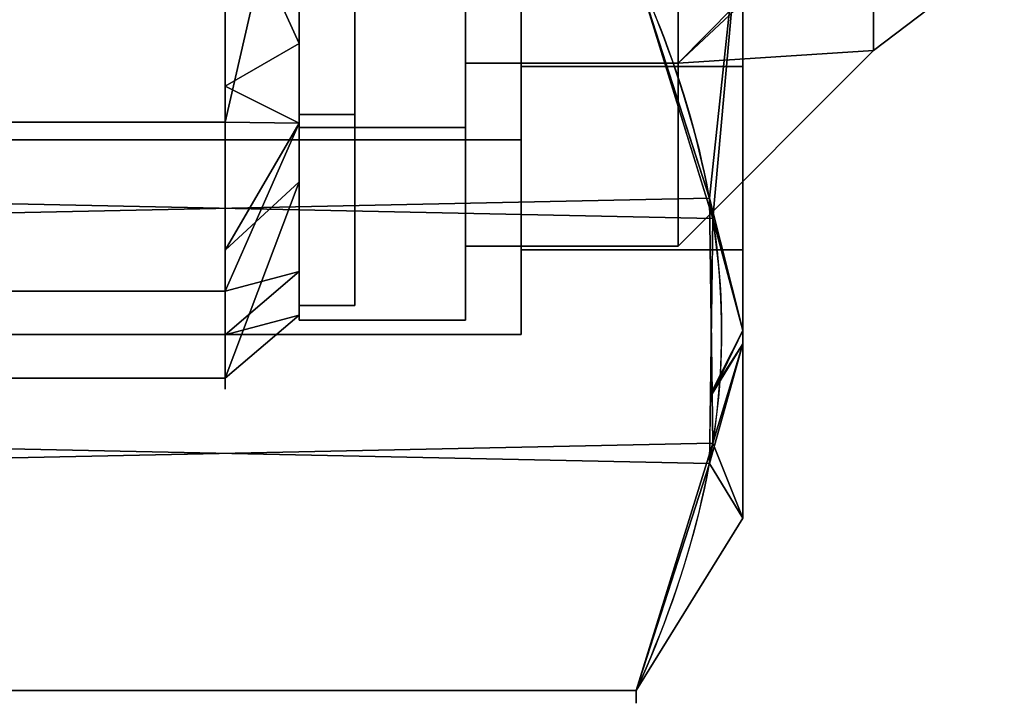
# Model space of a CAD drawing. Header units: millimetres. Extents: x -115 to 115, y -168 to 68.
# Tile 172 of 182: x 72 to 99, y -49 to -31. Entities that reach past the tile are written whole.
import ezdxf

# ---------------------------------------------------------------- set-up
doc = ezdxf.new("R2010")
doc.units = ezdxf.units.MM
for name, color, linetype, true_color in [('100', 7, 'Continuous', 0xffffff), ('102', 7, 'Continuous', 0xffffff), ('103', 7, 'Continuous', 0xffffff)]:
    doc.layers.add(name, color=color, linetype=linetype, true_color=true_color)

msp = doc.modelspace()

# ---------------------------------------------------------------- linework, layer by layer
at = {"layer": '100', "color": 163, "linetype": 'Continuous', "extrusion": (-1, 0, 0)}
msp.add_circle((0, 0, -78), 40.767, dxfattribs=at)
at = {"layer": '100', "color": 163, "linetype": 'Continuous', "extrusion": (1, 0, 0)}
msp.add_circle((0, 0, 80), 38.767, dxfattribs=at)
at = {"layer": '100', "color": 163, "linetype": 'Continuous'}
for points in [[(80, 19.383, -33.573), (80, -38.767), (80, -33.573, -19.383)], [(80, 19.383, -33.573), (80, -19.383, 33.573), (80, -33.573, 19.383), (80, -38.767)], [(80, -33.573, -19.383), (80, -19.383, -33.573), (80, 0, -38.767), (80, 19.383, -33.573)], [(78, -33.551, -23.158), (67, -33.551, -23.158), (67, -18.945, -36.097), (78, -18.945, -36.097)], [(78, -27.034, 30.515), (80, -31.42, 21.537), (80, -19.383, 33.573)], [(80, -24.823, -28.133), (80, -33.573, -19.383), (78, -33.551, -23.158)], [(78, -33.551, -23.158), (78, -26.248, -29.628), (80, -24.823, -28.133)], [(78, -27.034, 30.515), (67, -27.034, 30.515), (67, -38.118, 14.456), (78, -38.118, 14.456)], [(78, -27.034, 30.515), (78, -32.576, 22.485), (80, -31.42, 21.537)], [(80, -33.573, 19.383), (80, -31.42, 21.537), (78, -32.576, 22.485)], [(80, -33.573, 19.383), (78, -32.576, 22.485), (78, -38.118, 14.456)], [(78, -40.47, -4.914), (67, -40.47, -4.914), (67, -33.551, -23.158), (78, -33.551, -23.158)], [(78, -37.01, -14.036), (78, -33.551, -23.158), (80, -33.573, -19.383)], [(80, -37.58, 4.43), (80, -33.573, 19.383), (78, -38.118, 14.456)], [(80, -33.573, -19.383), (80, -35.162, -13.456), (78, -37.01, -14.036)], [(80, -35.162, -13.456), (80, -38.767), (78, -40.47, -4.914)], [(78, -40.47, -4.914), (78, -37.01, -14.036), (80, -35.162, -13.456)], [(78, -38.118, 14.456), (78, -39.294, 4.771), (80, -37.58, 4.43)], [(80, -38.767), (80, -37.58, 4.43), (78, -39.294, 4.771)], [(78, -38.118, 14.456), (67, -38.118, 14.456), (67, -40.47, -4.914), (78, -40.47, -4.914)], [(78, -39.294, 4.771), (78, -40.47, -4.914), (80, -38.767)]]:
    msp.add_3dface(points, dxfattribs=at)
at = {"layer": '102', "color": 72, "linetype": 'Continuous', "extrusion": (1, 0, 0)}
for centre, radius in [((0, 0, 80), 38.9), ((0, 0, 84.5), 36.9)]:
    msp.add_circle(centre, radius, dxfattribs=at)
at = {"layer": '102', "color": 72, "linetype": 'Continuous', "extrusion": (-1, 0, 0)}
for centre, radius in [((0, 0, -84.5), 38.9), ((0, 0, -90.25), 36.9), ((0, 0, -95.536), 31.614)]:
    msp.add_circle(centre, radius, dxfattribs=at)
at = {"layer": '102', "color": 72, "linetype": 'Continuous'}
for points in [[(80, -33.688, 19.45), (80, -19.45, 33.688), (80, -12.151, 26.607), (80, -24.607, 15.814)], [(80, -24.607, -15.814), (80, -12.151, -26.607), (80, -19.45, -33.688), (80, -33.688, -19.45)], [(84.5, -33.688, -19.45), (84.5, -19.45, -33.688), (84.5, -18.45, -31.956), (84.5, -31.956, -18.45)], [(84.5, -19.45, 33.688), (84.5, -33.688, 19.45), (84.5, -31.956, 18.45), (84.5, -18.45, 31.956)], [(90.25, -31.956, -18.45), (84.5, -31.956, -18.45), (84.5, -18.45, -31.956), (90.25, -18.45, -31.956)], [(90.25, -18.45, 31.956), (84.5, -18.45, 31.956), (84.5, -31.956, 18.45), (90.25, -31.956, 18.45)], [(90.25, -18.45, 31.956), (90.25, -31.956, 18.45), (95.536, -26.596, 17.092)], [(95.536, -26.596, -17.092), (90.25, -31.956, -18.45), (90.25, -18.45, -31.956)], [(84.5, -33.688, -19.45), (80, -33.688, -19.45), (80, -19.45, -33.688), (84.5, -19.45, -33.688)], [(84.5, -19.45, 33.688), (80, -19.45, 33.688), (80, -33.688, 19.45), (84.5, -33.688, 19.45)], [(80, -33.688, -19.45), (80, -38.9), (80, -29.25), (80, -24.607, -15.814)], [(80, -24.607, 15.814), (80, -29.25), (80, -38.9), (80, -33.688, 19.45)], [(90.25, -31.956, 18.45), (95.536, -27.005, 15.698), (95.536, -26.596, 17.092)], [(95.536, -26.596, -17.092), (95.536, -27.005, -15.698), (90.25, -31.956, -18.45)], [(90.25, -31.956, -18.45), (95.536, -27.005, -15.698), (95.536, -31.614)], [(95.536, -31.614), (95.536, -27.005, 15.698), (90.25, -31.956, 18.45)], [(99.071, -28.929, 8.494), (95.536, -28.153, 11.789), (95.536, -31.614)], [(95.536, -31.614), (95.536, -28.153, -11.789), (99.071, -28.929, -8.494)], [(95.536, -31.614), (99.071, -28.929), (99.071, -28.929, 8.494)], [(99.071, -28.929, -8.494), (99.071, -28.929), (95.536, -31.614)], [(90.25, -31.956, 18.45), (90.25, -36.9), (95.536, -31.614)], [(95.536, -31.614), (90.25, -36.9), (90.25, -31.956, -18.45)], [(84.5, -31.956, -18.45), (84.5, -36.9), (84.5, -38.9), (84.5, -33.688, -19.45)], [(84.5, -36.9), (84.5, -31.956, 18.45), (84.5, -33.688, 19.45), (84.5, -38.9)], [(90.25, -36.9), (84.5, -36.9), (84.5, -31.956, -18.45), (90.25, -31.956, -18.45)], [(90.25, -31.956, 18.45), (84.5, -31.956, 18.45), (84.5, -36.9), (90.25, -36.9)], [(84.5, -38.9), (80, -38.9), (80, -33.688, -19.45), (84.5, -33.688, -19.45)], [(84.5, -33.688, 19.45), (80, -33.688, 19.45), (80, -38.9), (84.5, -38.9)]]:
    msp.add_3dface(points, dxfattribs=at)
at = {"layer": '103', "color": 72, "linetype": 'Continuous'}
for p, q in [((66.887, -48.909, 5.788), (89.113, -48.909, 5.788)), ((89.113, -48.909, -5.788), (66.887, -48.909, -5.788))]:
    msp.add_line(p, q, dxfattribs=at)
at = {"layer": '103', "color": 72, "linetype": 'Continuous', "extrusion": (1, 5.78241e-16, 0)}
for centre, radius in [((0, 0, 92), 44.25), ((0, 0, 86), 39.288)]:
    msp.add_circle(centre, radius, dxfattribs=at)
at = {"layer": '103', "color": 72, "linetype": 'Continuous', "extrusion": (1, 0, 0)}
msp.add_circle((0, 0, 80), 38.5, dxfattribs=at)
at = {"layer": '103', "color": 72, "linetype": 'Continuous', "extrusion": (-1, 0, 0)}
for centre, radius in [((0, 0, -81.5), 38.5), ((0, 0, -86), 37), ((0, 0, -92), 37)]:
    msp.add_circle(centre, radius, dxfattribs=at)
msp.add_arc((0, 0, -89.113), 49.25, 353.2514, 6.7486, dxfattribs=at)
at = {"layer": '103', "color": 72, "linetype": 'Continuous'}
for points in [[(89.113, -48.909, 5.788), (90.573, -45.706, 11.335), (91.417, -42.48, 16.923), (91.428, -35.966, 28.206), (90.576, -32.676, 33.904), (89.113, -29.467, 39.462)], [(89.113, -29.467, -39.462), (90.573, -32.669, -33.915), (91.417, -35.895, -28.327), (91.428, -42.41, -17.044), (90.576, -45.7, -11.346), (89.113, -48.909, -5.788)]]:
    msp.add_open_spline(points, degree=3, knots=[0, 0, 0, 0, 0.5, 0.5, 1, 1, 1, 1], dxfattribs=at)
for points in [[(80, -22.672, -19.646), (80, -8.452, -28.785), (80, -19.25, -33.342), (80, -33.342, -19.25)], [(81.5, -33.342, -19.25), (81.5, -19.25, -33.342), (81.5, -8.452, -28.785), (81.5, -22.672, -19.646)], [(80, -16.219, 25.238), (80, -27.289, 12.462), (80, -33.342, 19.25), (80, -19.25, 33.342)], [(81.5, -19.25, 33.342), (81.5, -33.342, 19.25), (81.5, -27.289, 12.462), (81.5, -16.219, 25.238)], [(86, -34.024, 19.644), (86, -19.644, 34.024), (86, -18.5, 32.043), (86, -32.043, 18.5)], [(86, -19.644, -34.024), (86, -34.024, -19.644), (86, -32.043, -18.5), (86, -18.5, -32.043)], [(86, -32.043, -18.5), (92, -32.043, -18.5), (92, -18.5, -32.043), (86, -18.5, -32.043)], [(86, -18.5, 32.043), (92, -18.5, 32.043), (92, -32.043, 18.5), (86, -32.043, 18.5)], [(92, -32.043, 18.5), (92, -18.5, 32.043), (92, -25.137, 36.417), (92, -39.181, 20.564)], [(92, -18.5, -32.043), (92, -32.043, -18.5), (92, -39.181, -20.564), (92, -25.137, -36.417)], [(81.5, -33.342, -19.25), (80, -33.342, -19.25), (80, -19.25, -33.342), (81.5, -19.25, -33.342)], [(81.5, -19.25, 33.342), (80, -19.25, 33.342), (80, -33.342, 19.25), (81.5, -33.342, 19.25)], [(86, -19.644, -34.024), (65.5, -19.644, -34.024), (65.5, -34.024, -19.644), (86, -34.024, -19.644)], [(86, -34.024, 19.644), (65.5, -34.024, 19.644), (65.5, -19.644, 34.024), (86, -19.644, 34.024)], [(80, -33.342, -19.25), (80, -38.5), (80, -29.695, -4.269), (80, -22.672, -19.646)], [(81.5, -38.5), (81.5, -33.342, -19.25), (81.5, -22.672, -19.646), (81.5, -29.695, -4.269)], [(91.188, -36.149, -27.888), (89.362, -30.267, -38.075), (92, -27.119, -34.179)], [(92, -27.119, 34.179), (89.373, -30.271, 38.069), (91.096, -35.6, 28.839)], [(92, -39.181, 20.564), (92, -27.119, 34.179), (91.096, -35.6, 28.839)], [(91.188, -36.149, -27.888), (92, -27.119, -34.179), (92, -39.181, -20.564)], [(80, -38.5), (80, -33.342, 19.25), (80, -27.289, 12.462), (80, -29.695, -4.269)], [(81.5, -29.695, -4.269), (81.5, -27.289, 12.462), (81.5, -33.342, 19.25), (81.5, -38.5)], [(91.096, -35.6, 28.839), (89.113, -29.467, 39.462), (66.887, -29.467, 39.462), (64.812, -36.149, 27.888)], [(64.904, -35.6, -28.839), (66.887, -29.467, -39.462), (89.113, -29.467, -39.462), (91.188, -36.149, -27.888)], [(86, -32.043, 18.5), (86, -37), (86, -39.288), (86, -34.024, 19.644)], [(86, -37), (86, -32.043, -18.5), (86, -34.024, -19.644), (86, -39.288)], [(86, -37), (92, -37), (92, -32.043, -18.5), (86, -32.043, -18.5)], [(86, -32.043, 18.5), (92, -32.043, 18.5), (92, -37), (86, -37)], [(92, -39.181, 20.564), (92, -44.25), (92, -37), (92, -32.043, 18.5)], [(92, -44.25), (92, -39.181, -20.564), (92, -32.043, -18.5), (92, -37)], [(81.5, -38.5), (80, -38.5), (80, -33.342, -19.25), (81.5, -33.342, -19.25)], [(81.5, -33.342, 19.25), (80, -33.342, 19.25), (80, -38.5), (81.5, -38.5)], [(86, -34.024, -19.644), (65.5, -34.024, -19.644), (65.5, -39.288), (86, -39.288)], [(86, -39.288), (65.5, -39.288), (65.5, -34.024, 19.644), (86, -34.024, 19.644)], [(91.188, -42.226, 17.362), (91.096, -35.6, 28.839), (64.812, -36.149, 27.888), (64.904, -42.775, 16.411)], [(91.188, -36.149, -27.888), (91.096, -42.775, -16.411), (64.812, -42.226, -17.362), (64.904, -35.6, -28.839)], [(91.096, -35.6, 28.839), (91.17, -40.895, 19.668), (92, -39.181, 20.564)], [(92, -39.181, -20.564), (91.122, -40.898, -19.663), (91.188, -36.149, -27.888)], [(92, -39.181, -20.564), (92, -39.538, -19.118), (91.122, -40.898, -19.663)], [(91.17, -40.895, 19.668), (92, -39.538, 19.118), (92, -39.181, 20.564)], [(92, -39.538, -19.118), (92, -44.25), (91.096, -42.775, -16.411)], [(91.096, -42.775, -16.411), (91.122, -40.898, -19.663), (92, -39.538, -19.118)], [(92, -39.538, 19.118), (91.17, -40.895, 19.668), (91.188, -42.226, 17.362)], [(92, -44.25), (92, -39.538, 19.118), (91.188, -42.226, 17.362)], [(91.096, -42.775, -16.411), (89.113, -48.909, -5.788), (66.887, -48.909, -5.788), (64.812, -42.226, -17.362)], [(64.904, -42.775, 16.411), (66.887, -48.909, 5.788), (89.113, -48.909, 5.788), (91.188, -42.226, 17.362)], [(92, -44.25), (91.188, -42.226, 17.362), (89.113, -48.909, 5.788)], [(89.113, -48.909, -5.788), (91.096, -42.775, -16.411), (92, -44.25)], [(92, -44.25), (89.113, -48.909), (89.113, -48.909, -5.788)], [(89.113, -48.909, 5.788), (89.113, -48.909), (92, -44.25)], [(66.887, -48.909, -5.788), (89.113, -48.909, -5.788), (89.113, -48.909, 5.788), (66.887, -48.909, 5.788)]]:
    msp.add_3dface(points, dxfattribs=at)

doc.saveas('drawing.dxf')
